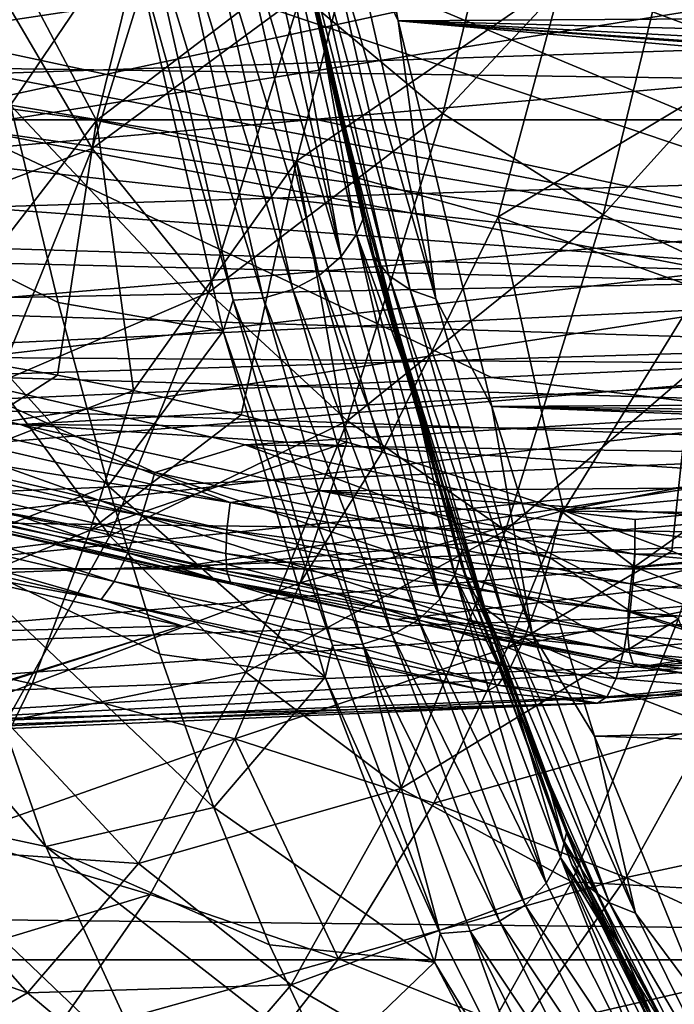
# Model space of a CAD drawing. Header units: metres. Extents: x -160 to 52, y -25 to 25.
# Tile 54 of 166: x -18.17 to -15.32, y -20.66 to -16.38. Entities that reach past the tile are written whole.
import ezdxf

# ---------------------------------------------------------------- set-up
doc = ezdxf.new("R2010")
doc.units = ezdxf.units.M
doc.layers.add('solid_509094_SW0001', color=7, linetype='CONTINUOUS')

msp = doc.modelspace()

# ---------------------------------------------------------------- linework, layer by layer
at = {"layer": 'solid_509094_SW0001'}
for points in [[(-22.182384, -13.89665, 102.19677), (-12.084919, -13.791648, 100.092812), (-13.419946, -17.554045, 100.370987)], [(-23.973467, -14.016588, 102.569969), (-22.182384, -13.89665, 102.19677), (-13.419946, -17.554045, 100.370987)], [(-23.973467, -14.016588, 102.569969), (-13.419946, -17.554045, 100.370987), (-28.969301, -14.214999, 103.610924)], [(-13.419946, -17.554045, 100.370987), (-27.937998, -14.761757, 103.396034), (-28.969301, -14.214999, 103.610924)], [(-16.889885, -14.481919, 211.572144), (-16.523365, -16.382284, 213.331177), (-16.74295, -15.915024, 212.909302)], [(-3.937263, -16.301014, 210.620956), (-16.523365, -16.382284, 213.331177), (-16.889885, -14.481919, 211.572144)], [(-159.199997, -14.630385, -19.652018), (-2.2, -14.630385, -19.652018), (-2.2, -16.81292, -17.820654)], [(-159.199997, -16.81292, -17.820654), (-159.199997, -14.630385, -19.652018), (-2.2, -16.81292, -17.820654)], [(-13.419946, -17.554045, 100.370987), (-26.807941, -15.303558, 103.160568), (-27.937998, -14.761757, 103.396034)], [(-19.434267, -16.455875, 61.070034), (-18.826437, -14.788777, 61.102764), (-17.979334, -15.61622, 67.527695)], [(-16.328329, -16.785385, 241.822266), (-15.948275, -15.220563, 243.646255), (-16.945829, -16.267908, 241.557007)], [(-15.239957, -15.621343, 243.885239), (-15.948275, -15.220563, 243.646255), (-16.328329, -16.785385, 241.822266)], [(-13.419946, -17.554045, 100.370987), (-25.571733, -15.838998, 102.902992), (-26.807941, -15.303558, 103.160568)], [(-17.09371, -15.594342, 213.134888), (-17.050682, -15.530225, 213.251602), (-16.862957, -16.405258, 214.152557)], [(-16.862957, -16.405258, 214.152557), (-17.050682, -15.530225, 213.251602), (-16.943316, -16.017942, 213.766891)], [(-17.09371, -15.594342, 213.134888), (-16.771336, -17.408882, 214.939667), (-17.163073, -15.680999, 213.059647)], [(-17.09371, -15.594342, 213.134888), (-16.862957, -16.405258, 214.152557), (-16.704144, -17.312618, 215.004532)], [(-17.09371, -15.594342, 213.134888), (-16.704144, -17.312618, 215.004532), (-16.771336, -17.408882, 214.939667)], [(-15.807951, -16.197159, 19.033756), (-14.91098, -16.530924, 18.545168), (-14.642776, -15.575043, 19.387196)], [(-24.617893, -16.085672, 101.529541), (-23.130217, -16.616974, 101.219566), (-13.224585, -15.627978, 99.155579)], [(-23.130217, -16.616974, 101.219566), (-22.063334, -16.959471, 100.997261), (-13.224585, -15.627978, 99.155579)], [(-22.063334, -16.959471, 100.997261), (-20.937956, -17.293451, 100.762772), (-13.224585, -15.627978, 99.155579)], [(-20.937956, -17.293451, 100.762772), (-13.937403, -17.50281, 99.304108), (-13.224585, -15.627978, 99.155579)], [(-19.434267, -16.455875, 61.070034), (-17.979334, -15.61622, 67.527695), (-18.429054, -16.845146, 67.603737)], [(-18.429054, -16.845146, 67.603737), (-17.979334, -15.61622, 67.527695), (-12.656805, -15.927382, 98.243393)], [(-15.630018, -17.227367, 242.013214), (-15.239957, -15.621343, 243.885239), (-16.328329, -16.785385, 241.822266)], [(-14.470015, -15.943779, 244.035812), (-15.239957, -15.621343, 243.885239), (-15.630018, -17.227367, 242.013214)], [(-18.691854, -16.700344, 19.164585), (-17.835953, -16.816702, 18.809864), (-18.439342, -15.676164, 20.174046)], [(-17.835953, -16.816702, 18.809864), (-17.578995, -15.7775, 19.832344), (-18.439342, -15.676164, 20.174046)], [(-17.163073, -15.680999, 213.059647), (-16.771336, -17.408882, 214.939667), (-17.259398, -15.754974, 213.003555)], [(-16.943316, -16.017942, 213.766891), (-17.038603, -15.66463, 213.22612), (-16.660971, -17.315546, 215.038483)], [(-16.627346, -17.410002, 214.954697), (-16.660971, -17.315546, 215.038483), (-17.038603, -15.66463, 213.22612)], [(-17.007038, -15.750081, 213.132446), (-16.627346, -17.410002, 214.954697), (-17.038603, -15.66463, 213.22612)], [(-17.8547, -16.938269, 239.36467), (-17.467283, -15.687708, 241.223984), (-18.25172, -16.259546, 239.0466)], [(-16.945829, -16.267908, 241.557007), (-17.467283, -15.687708, 241.223984), (-17.8547, -16.938269, 239.36467)], [(-17.259398, -15.754974, 213.003555), (-16.865818, -17.491007, 214.892456), (-17.376797, -15.810253, 212.971085)], [(-16.771336, -17.408882, 214.939667), (-16.865818, -17.491007, 214.892456), (-17.259398, -15.754974, 213.003555)], [(-16.562607, -17.491095, 214.875275), (-16.627346, -17.410002, 214.954697), (-17.007038, -15.750081, 213.132446)], [(-16.944065, -15.823442, 213.044556), (-16.562607, -17.491095, 214.875275), (-17.007038, -15.750081, 213.132446)], [(-17.835953, -16.816702, 18.809864), (-16.69956, -15.948583, 19.457529), (-17.578995, -15.7775, 19.832344)], [(-17.376797, -15.810253, 212.971085), (-16.981844, -17.552376, 214.866592), (-17.506405, -15.843706, 212.963669)], [(-16.865818, -17.491007, 214.892456), (-16.981844, -17.552376, 214.866592), (-17.376797, -15.810253, 212.971085)], [(-25.704861, -16.280245, 103.448357), (-24.336136, -16.814125, 103.1632), (-14.011963, -15.814143, 155.710251)], [(-13.419946, -17.554045, 100.370987), (-24.219315, -16.363192, 102.621193), (-25.571733, -15.838998, 102.902992)], [(-24.336136, -16.814125, 103.1632), (-12.364593, -16.414486, 155.367004), (-14.011963, -15.814143, 155.710251)], [(-18.20949, -16.749378, 214.063232), (-18.40576, -15.832043, 213.121277), (-17.689871, -15.982381, 213.125381)], [(-17.506405, -15.843706, 212.963669), (-17.110613, -17.589504, 214.863205), (-17.636326, -15.861146, 212.990387)], [(-16.981844, -17.552376, 214.866592), (-17.110613, -17.589504, 214.863205), (-17.506405, -15.843706, 212.963669)], [(-16.47117, -17.553288, 214.805679), (-16.562607, -17.491095, 214.875275), (-16.944065, -15.823442, 213.044556)], [(-16.853985, -15.879704, 212.96843), (-16.47117, -17.553288, 214.805679), (-16.944065, -15.823442, 213.044556)], [(-17.689871, -15.982381, 213.125381), (-17.636326, -15.861146, 212.990387), (-17.241508, -17.598032, 214.884766)], [(-17.110613, -17.589504, 214.863205), (-17.241508, -17.598032, 214.884766), (-17.636326, -15.861146, 212.990387)], [(-16.359283, -17.592329, 214.750626), (-16.47117, -17.553288, 214.805679), (-16.853985, -15.879704, 212.96843)], [(-16.74295, -15.915024, 212.909302), (-16.359283, -17.592329, 214.750626), (-16.853985, -15.879704, 212.96843)], [(-18.429054, -16.845146, 67.603737), (-12.656805, -15.927382, 98.243393), (-13.372701, -17.808746, 98.392174)], [(-16.523365, -16.382284, 213.331177), (-16.359283, -17.592329, 214.750626), (-16.74295, -15.915024, 212.909302)], [(-17.835953, -16.816702, 18.809864), (-16.965277, -16.992918, 18.426498), (-16.69956, -15.948583, 19.457529)], [(-16.965277, -16.992918, 18.426498), (-15.807951, -16.197159, 19.033756), (-16.69956, -15.948583, 19.457529)], [(-14.868127, -17.582954, 242.125153), (-14.470015, -15.943779, 244.035812), (-15.630018, -17.227367, 242.013214)], [(-18.20949, -16.749378, 214.063232), (-17.689871, -15.982381, 213.125381), (-17.284935, -17.733404, 215.068787)], [(-17.284935, -17.733404, 215.068787), (-17.689871, -15.982381, 213.125381), (-17.241508, -17.598032, 214.884766)], [(-16.748158, -16.867697, 214.703506), (-16.943316, -16.017942, 213.766891), (-16.660971, -17.315546, 215.038483)], [(-16.862957, -16.405258, 214.152557), (-16.943316, -16.017942, 213.766891), (-16.748158, -16.867697, 214.703506)], [(-16.965277, -16.992918, 18.426498), (-16.087477, -17.235325, 17.998314), (-15.807951, -16.197159, 19.033756)], [(-16.087477, -17.235325, 17.998314), (-14.91098, -16.530924, 18.545168), (-15.807951, -16.197159, 19.033756)], [(-17.8547, -16.938269, 239.36467), (-18.25172, -16.259546, 239.0466), (-18.649515, -17.240343, 237.137482)], [(-17.347574, -17.56472, 239.628922), (-16.945829, -16.267908, 241.557007), (-17.8547, -16.938269, 239.36467)], [(-16.328329, -16.785385, 241.822266), (-16.945829, -16.267908, 241.557007), (-17.347574, -17.56472, 239.628922)], [(-3.937263, -16.301014, 210.620956), (-2.736786, -16.748316, 210.865372), (-16.523365, -16.382284, 213.331177)], [(-13.419946, -17.554045, 100.370987), (-22.74745, -16.874813, 102.314507), (-24.219315, -16.363192, 102.621193)], [(-16.665998, -17.222095, 215.097809), (-16.862957, -16.405258, 214.152557), (-16.748158, -16.867697, 214.703506)], [(-16.704144, -17.312618, 215.004532), (-16.862957, -16.405258, 214.152557), (-16.665998, -17.222095, 215.097809)], [(-16.523365, -16.382284, 213.331177), (-16.11434, -18.06131, 215.294205), (-16.359283, -17.592329, 214.750626)], [(1.347151, -17.956379, 211.512741), (-16.11434, -18.06131, 215.294205), (-16.523365, -16.382284, 213.331177)], [(-0.093631, -17.579012, 211.316681), (1.347151, -17.956379, 211.512741), (-16.523365, -16.382284, 213.331177)], [(-0.388469, -17.495535, 211.272034), (-0.093631, -17.579012, 211.316681), (-16.523365, -16.382284, 213.331177)], [(-1.455462, -17.174551, 211.098038), (-0.388469, -17.495535, 211.272034), (-16.523365, -16.382284, 213.331177)], [(-2.736786, -16.748316, 210.865372), (-1.455462, -17.174551, 211.098038), (-16.523365, -16.382284, 213.331177)], [(-24.336136, -16.814125, 103.1632), (-22.843792, -17.333849, 102.852333), (-12.364593, -16.414486, 155.367004)], [(-22.843792, -17.333849, 102.852333), (-10.648907, -16.953835, 155.009506), (-12.364593, -16.414486, 155.367004)], [(-16.087477, -17.235325, 17.998314), (-15.210118, -17.550219, 17.509144), (-14.91098, -16.530924, 18.545168)], [(-18.691854, -16.700344, 19.164585), (-18.611315, -17.820784, 17.744949), (-17.835953, -16.816702, 18.809864)], [(-18.921003, -17.154324, 214.789719), (-18.20949, -16.749378, 214.063232), (-18.00252, -17.608332, 215.056549)], [(-18.00252, -17.608332, 215.056549), (-18.20949, -16.749378, 214.063232), (-17.284935, -17.733404, 215.068787)], [(-16.742853, -18.123449, 239.83284), (-16.328329, -16.785385, 241.822266), (-17.347574, -17.56472, 239.628922)], [(-15.630018, -17.227367, 242.013214), (-16.328329, -16.785385, 241.822266), (-16.742853, -18.123449, 239.83284)], [(-159.199997, -16.81292, -17.820654), (-2.2, -16.81292, -17.820654), (-2.2, -18.768089, -15.748297)], [(-159.199997, -18.768089, -15.748297), (-159.199997, -16.81292, -17.820654), (-2.2, -18.768089, -15.748297)], [(-17.835953, -16.816702, 18.809864), (-18.611315, -17.820784, 17.744949), (-18.005585, -17.924576, 17.482853)], [(-17.835953, -16.816702, 18.809864), (-18.005585, -17.924576, 17.482853), (-17.674253, -17.991049, 17.336323)], [(-17.835953, -16.816702, 18.809864), (-17.674253, -17.991049, 17.336323), (-16.965277, -16.992918, 18.426498)], [(-13.419946, -17.554045, 100.370987), (-21.144293, -17.367622, 101.980469), (-22.74745, -16.874813, 102.314507)], [(-16.116209, -17.934433, 83.182243), (-18.909624, -18.056934, 67.684662), (-18.429054, -16.845146, 67.603737)], [(-16.116209, -17.934433, 83.182243), (-18.429054, -16.845146, 67.603737), (-13.372701, -17.808746, 98.392174)], [(-16.543324, -17.660116, 215.686554), (-16.748158, -16.867697, 214.703506), (-16.660971, -17.315546, 215.038483)], [(-16.665998, -17.222095, 215.097809), (-16.748158, -16.867697, 214.703506), (-16.543324, -17.660116, 215.686554)], [(-22.843792, -17.333849, 102.852333), (-21.219469, -17.83596, 102.514023), (-10.648907, -16.953835, 155.009506)], [(-21.219469, -17.83596, 102.514023), (-20.356258, -18.078941, 102.334251), (-10.648907, -16.953835, 155.009506)], [(-20.356258, -18.078941, 102.334251), (-19.456812, -18.316082, 102.14695), (-10.648907, -16.953835, 155.009506)], [(-19.456812, -18.316082, 102.14695), (-8.868578, -17.435457, 154.63855), (-10.648907, -16.953835, 155.009506)], [(-18.2691, -17.960007, 237.375839), (-17.8547, -16.938269, 239.36467), (-18.649515, -17.240343, 237.137482)], [(-17.347574, -17.56472, 239.628922), (-17.8547, -16.938269, 239.36467), (-18.2691, -17.960007, 237.375839)], [(-16.965277, -16.992918, 18.426498), (-17.674253, -17.991049, 17.336323), (-17.206009, -18.097404, 17.122686)], [(-16.965277, -16.992918, 18.426498), (-17.206009, -18.097404, 17.122686), (-16.746134, -18.216877, 16.902557)], [(-16.965277, -16.992918, 18.426498), (-16.746134, -18.216877, 16.902557), (-16.592602, -18.260263, 16.826242)], [(-16.965277, -16.992918, 18.426498), (-16.592602, -18.260263, 16.826242), (-16.087477, -17.235325, 17.998314)], [(-18.921003, -17.154324, 214.789719), (-18.00252, -17.608332, 215.056549), (-17.78557, -18.405914, 216.097748)], [(-18.921003, -17.154324, 214.789719), (-17.78557, -18.405914, 216.097748), (-18.505306, -18.685612, 216.784775)], [(-16.704144, -17.312618, 215.004532), (-16.665998, -17.222095, 215.097809), (-16.459467, -17.982162, 216.08902)], [(-16.459467, -17.982162, 216.08902), (-16.665998, -17.222095, 215.097809), (-16.543324, -17.660116, 215.686554)], [(-16.055458, -18.600666, 239.97142), (-15.630018, -17.227367, 242.013214), (-16.742853, -18.123449, 239.83284)], [(-16.087477, -17.235325, 17.998314), (-16.592602, -18.260263, 16.826242), (-15.802795, -18.513428, 16.405319)], [(-16.087477, -17.235325, 17.998314), (-15.802795, -18.513428, 16.405319), (-15.210118, -17.550219, 17.509144)], [(-14.868127, -17.582954, 242.125153), (-15.630018, -17.227367, 242.013214), (-16.055458, -18.600666, 239.97142)], [(-20.937956, -17.293451, 100.762772), (-19.751238, -17.616817, 100.515503), (-13.937403, -17.50281, 99.304108)], [(-16.704144, -17.312618, 215.004532), (-16.341311, -18.899504, 217.003464), (-16.771336, -17.408882, 214.939667)], [(-16.704144, -17.312618, 215.004532), (-16.459467, -17.982162, 216.08902), (-16.276499, -18.794945, 217.056885)], [(-16.704144, -17.312618, 215.004532), (-16.276499, -18.794945, 217.056885), (-16.341311, -18.899504, 217.003464)], [(-16.543324, -17.660116, 215.686554), (-16.660971, -17.315546, 215.038483), (-16.248026, -18.748907, 217.020325)], [(-16.212149, -18.851183, 216.947342), (-16.248026, -18.748907, 217.020325), (-16.660971, -17.315546, 215.038483)], [(-16.627346, -17.410002, 214.954697), (-16.212149, -18.851183, 216.947342), (-16.660971, -17.315546, 215.038483)], [(-13.419946, -17.554045, 100.370987), (-19.407232, -17.840269, 101.618523), (-21.144293, -17.367622, 101.980469)], [(-19.456812, -18.316082, 102.14695), (-18.519432, -18.546993, 101.951759), (-8.868578, -17.435457, 154.63855)], [(-18.519432, -18.546993, 101.951759), (-17.543945, -18.770918, 101.748642), (-8.868578, -17.435457, 154.63855)], [(-17.543945, -18.770918, 101.748642), (-7.026769, -17.862171, 154.254791), (-8.868578, -17.435457, 154.63855)], [(-16.771336, -17.408882, 214.939667), (-16.341311, -18.899504, 217.003464), (-16.865818, -17.491007, 214.892456)], [(-16.145473, -18.938988, 216.877213), (-16.212149, -18.851183, 216.947342), (-16.627346, -17.410002, 214.954697)], [(-16.562607, -17.491095, 214.875275), (-16.145473, -18.938988, 216.877213), (-16.627346, -17.410002, 214.954697)], [(-19.751238, -17.616817, 100.515503), (-14.089174, -17.79344, 99.335732), (-13.937403, -17.50281, 99.304108)], [(-16.865818, -17.491007, 214.892456), (-16.433769, -18.988657, 216.965973), (-16.981844, -17.552376, 214.866592)], [(-16.341311, -18.899504, 217.003464), (-16.433769, -18.988657, 216.965973), (-16.865818, -17.491007, 214.892456)], [(-16.052553, -19.006329, 216.814728), (-16.145473, -18.938988, 216.877213), (-16.562607, -17.491095, 214.875275)], [(-16.47117, -17.553288, 214.805679), (-16.052553, -19.006329, 216.814728), (-16.562607, -17.491095, 214.875275)], [(-13.419946, -17.554045, 100.370987), (-13.589752, -17.880672, 100.406372), (-19.407232, -17.840269, 101.618523)], [(-17.7773, -18.624249, 237.566544), (-17.347574, -17.56472, 239.628922), (-18.2691, -17.960007, 237.375839)], [(-16.742853, -18.123449, 239.83284), (-17.347574, -17.56472, 239.628922), (-17.7773, -18.624249, 237.566544)], [(-16.981844, -17.552376, 214.866592), (-16.548286, -19.055281, 216.947388), (-17.110613, -17.589504, 214.863205)], [(-16.433769, -18.988657, 216.965973), (-16.548286, -19.055281, 216.947388), (-16.981844, -17.552376, 214.866592)], [(-15.939736, -19.048601, 216.764145), (-16.052553, -19.006329, 216.814728), (-16.47117, -17.553288, 214.805679)], [(-16.359283, -17.592329, 214.750626), (-15.939736, -19.048601, 216.764145), (-16.47117, -17.553288, 214.805679)], [(-15.210118, -17.550219, 17.509144), (-15.802795, -18.513428, 16.405319), (-15.331445, -18.690527, 16.126396)], [(-15.210118, -17.550219, 17.509144), (-15.331445, -18.690527, 16.126396), (-14.89688, -18.872931, 15.846542)], [(-17.78557, -18.405914, 216.097748), (-18.00252, -17.608332, 215.056549), (-17.284935, -17.733404, 215.068787)], [(-17.284935, -17.733404, 215.068787), (-17.241508, -17.598032, 214.884766), (-16.80827, -19.101252, 216.964142)], [(-17.110613, -17.589504, 214.863205), (-16.676132, -19.095579, 216.948395), (-17.241508, -17.598032, 214.884766)], [(-16.676132, -19.095579, 216.948395), (-16.80827, -19.101252, 216.964142), (-17.241508, -17.598032, 214.884766)], [(-16.548286, -19.055281, 216.947388), (-16.676132, -19.095579, 216.948395), (-17.110613, -17.589504, 214.863205)], [(-16.11434, -18.06131, 215.294205), (-15.939736, -19.048601, 216.764145), (-16.359283, -17.592329, 214.750626)], [(-15.302347, -18.984598, 240.041214), (-14.868127, -17.582954, 242.125153), (-16.055458, -18.600666, 239.97142)], [(-19.751238, -17.616817, 100.515503), (-18.501068, -17.928082, 100.255013), (-14.089174, -17.79344, 99.335732)], [(-16.329462, -18.392799, 216.712936), (-16.543324, -17.660116, 215.686554), (-16.248026, -18.748907, 217.020325)], [(-16.459467, -17.982162, 216.08902), (-16.543324, -17.660116, 215.686554), (-16.329462, -18.392799, 216.712936)], [(-17.78557, -18.405914, 216.097748), (-17.284935, -17.733404, 215.068787), (-16.840881, -19.239372, 217.199921)], [(-16.840881, -19.239372, 217.199921), (-17.284935, -17.733404, 215.068787), (-16.80827, -19.101252, 216.964142)], [(-18.005585, -17.924576, 17.482853), (-18.611315, -17.820784, 17.744949), (-18.773825, -18.418909, 16.959349)], [(-18.501068, -17.928082, 100.255013), (-14.297124, -18.053268, 99.379059), (-14.089174, -17.79344, 99.335732)], [(-13.600092, -18.242674, 98.438614), (-16.116209, -17.934433, 83.182243), (-13.372701, -17.808746, 98.392174)], [(-13.589752, -17.880672, 100.406372), (-18.16662, -18.139923, 101.360023), (-19.407232, -17.840269, 101.618523)], [(-18.988867, -18.078056, 101.549088), (-19.407232, -17.840269, 101.618523), (-18.16662, -18.139923, 101.360023)], [(-17.543945, -18.770918, 101.748642), (-16.529819, -18.987238, 101.537498), (-7.026769, -17.862171, 154.254791)], [(-16.529819, -18.987238, 101.537498), (-15.47643, -19.195398, 101.318184), (-7.026769, -17.862171, 154.254791)], [(-15.47643, -19.195398, 101.318184), (-10.148501, -18.710897, 128.200195), (-7.026769, -17.862171, 154.254791)], [(-13.589752, -17.880672, 100.406372), (-13.819685, -18.169544, 100.454277), (-18.16662, -18.139923, 101.360023)], [(-19.356821, -18.134346, 100.324036), (-17.638348, -18.536026, 99.965965), (-19.296024, -17.946882, 100.392891)], [(-19.296024, -17.946882, 100.392891), (-17.581905, -18.347538, 100.035728), (-18.501068, -17.928082, 100.255013)], [(-17.638348, -18.536026, 99.965965), (-17.581905, -18.347538, 100.035728), (-19.296024, -17.946882, 100.392891)], [(-13.600092, -18.242674, 98.438614), (-18.909624, -18.056934, 67.684662), (-16.116209, -17.934433, 83.182243)], [(-17.674253, -17.991049, 17.336323), (-18.005585, -17.924576, 17.482853), (-18.773825, -18.418909, 16.959349)], [(-18.501068, -17.928082, 100.255013), (-17.188627, -18.228073, 99.981544), (-14.297124, -18.053268, 99.379059)], [(-17.581905, -18.347538, 100.035728), (-17.188627, -18.228073, 99.981544), (-18.501068, -17.928082, 100.255013)], [(-17.862555, -18.59907, 16.546658), (-17.674253, -17.991049, 17.336323), (-18.773825, -18.418909, 16.959349)], [(-17.7773, -18.624249, 237.566544), (-18.2691, -17.960007, 237.375839), (-18.704884, -18.739119, 235.284393)], [(-17.206009, -18.097404, 17.122686), (-17.674253, -17.991049, 17.336323), (-17.862555, -18.59907, 16.546658)], [(-16.243587, -18.684477, 217.125076), (-16.459467, -17.982162, 216.08902), (-16.329462, -18.392799, 216.712936)], [(-16.276499, -18.794945, 217.056885), (-16.459467, -17.982162, 216.08902), (-16.243587, -18.684477, 217.125076)], [(1.347151, -17.956379, 211.512741), (2.869431, -18.307516, 211.683853), (-16.11434, -18.06131, 215.294205)], [(-19.123079, -18.465345, 67.735764), (-18.909624, -18.056934, 67.684662), (-13.600092, -18.242674, 98.438614)], [(-18.988867, -18.078056, 101.549088), (-17.254471, -18.478466, 101.187706), (-19.006393, -18.196793, 101.605064)], [(-18.988867, -18.078056, 101.549088), (-18.16662, -18.139923, 101.360023), (-17.254471, -18.478466, 101.187706)], [(-17.188627, -18.228073, 99.981544), (-14.552799, -18.267433, 99.432335), (-14.297124, -18.053268, 99.379059)], [(-16.11434, -18.06131, 215.294205), (6.203977, -18.932524, 211.931091), (-15.668333, -19.496307, 217.434723)], [(4.489337, -18.632385, 211.823425), (6.203977, -18.932524, 211.931091), (-16.11434, -18.06131, 215.294205)], [(-16.11434, -18.06131, 215.294205), (-15.668333, -19.496307, 217.434723), (-15.939736, -19.048601, 216.764145)], [(2.869431, -18.307516, 211.683853), (4.489337, -18.632385, 211.823425), (-16.11434, -18.06131, 215.294205)], [(-16.746134, -18.216877, 16.902557), (-17.206009, -18.097404, 17.122686), (-17.862555, -18.59907, 16.546658)], [(-17.186249, -19.216679, 237.704865), (-16.742853, -18.123449, 239.83284), (-17.7773, -18.624249, 237.566544)], [(-16.055458, -18.600666, 239.97142), (-16.742853, -18.123449, 239.83284), (-17.186249, -19.216679, 237.704865)], [(-19.420963, -18.295361, 100.207672), (-17.69875, -18.69792, 99.848824), (-19.356821, -18.134346, 100.324036)], [(-17.69875, -18.69792, 99.848824), (-17.638348, -18.536026, 99.965965), (-19.356821, -18.134346, 100.324036)], [(-14.099701, -18.407059, 100.512627), (-16.860958, -18.427742, 101.087975), (-18.16662, -18.139923, 101.360023)], [(-17.254471, -18.478466, 101.187706), (-18.16662, -18.139923, 101.360023), (-16.860958, -18.427742, 101.087975)], [(-13.819685, -18.169544, 100.454277), (-14.099701, -18.407059, 100.512627), (-18.16662, -18.139923, 101.360023)], [(-19.006393, -18.196793, 101.605064), (-17.26877, -18.597948, 101.243004), (-19.013685, -18.29829, 101.689819)], [(-17.254471, -18.478466, 101.187706), (-17.26877, -18.597948, 101.243004), (-19.006393, -18.196793, 101.605064)], [(-19.404987, -18.827368, 67.819969), (-13.600092, -18.242674, 98.438614), (-13.906892, -18.62315, 98.500748)], [(-19.404987, -18.827368, 67.819969), (-19.123079, -18.465345, 67.735764), (-13.600092, -18.242674, 98.438614)], [(-16.949415, -18.828016, 16.109842), (-16.746134, -18.216877, 16.902557), (-17.862555, -18.59907, 16.546658)], [(-17.581905, -18.347538, 100.035728), (-15.860669, -18.719288, 99.677078), (-17.188627, -18.228073, 99.981544)], [(-17.188627, -18.228073, 99.981544), (-15.81397, -18.516834, 99.695122), (-14.552799, -18.267433, 99.432335)], [(-15.860669, -18.719288, 99.677078), (-15.81397, -18.516834, 99.695122), (-17.188627, -18.228073, 99.981544)], [(-16.592602, -18.260263, 16.826242), (-16.746134, -18.216877, 16.902557), (-16.949415, -18.828016, 16.109842)], [(-19.484083, -18.418964, 100.051735), (-17.758999, -18.822199, 99.692284), (-19.420963, -18.295361, 100.207672)], [(-17.758999, -18.822199, 99.692284), (-17.69875, -18.69792, 99.848824), (-19.420963, -18.295361, 100.207672)], [(-15.802795, -18.513428, 16.405319), (-16.592602, -18.260263, 16.826242), (-16.949415, -18.828016, 16.109842)], [(-15.81397, -18.516834, 99.695122), (-14.844636, -18.4256, 99.493141), (-14.552799, -18.267433, 99.432335)], [(-19.013685, -18.29829, 101.689819), (-17.273304, -18.700083, 101.327187), (-19.010231, -18.375427, 101.797417)], [(-17.26877, -18.597948, 101.243004), (-17.273304, -18.700083, 101.327187), (-19.013685, -18.29829, 101.689819)], [(-19.010231, -18.375427, 101.797417), (-17.267756, -18.777702, 101.434341), (-18.996275, -18.422792, 101.920296)], [(-17.273304, -18.700083, 101.327187), (-17.267756, -18.777702, 101.434341), (-19.010231, -18.375427, 101.797417)], [(-17.638348, -18.536026, 99.965965), (-15.915342, -18.908159, 99.606949), (-17.581905, -18.347538, 100.035728)], [(-17.581905, -18.347538, 100.035728), (-15.915342, -18.908159, 99.606949), (-15.860669, -18.719288, 99.677078)], [(-19.541883, -18.49674, 99.866829), (-17.814991, -18.900398, 99.507004), (-19.484083, -18.418964, 100.051735)], [(-17.814991, -18.900398, 99.507004), (-17.758999, -18.822199, 99.692284), (-19.484083, -18.418964, 100.051735)], [(-17.862555, -18.59907, 16.546658), (-18.773825, -18.418909, 16.959349), (-19.000957, -19.068893, 16.04582)], [(-18.996275, -18.422792, 101.920296), (-17.252512, -18.825367, 101.556961), (-18.519432, -18.546993, 101.951759)], [(-17.267756, -18.777702, 101.434341), (-17.252512, -18.825367, 101.556961), (-18.996275, -18.422792, 101.920296)], [(-18.505306, -18.685612, 216.784775), (-17.78557, -18.405914, 216.097748), (-17.559397, -19.139341, 217.183212)], [(-17.559397, -19.139341, 217.183212), (-17.78557, -18.405914, 216.097748), (-16.840881, -19.239372, 217.199921)], [(-14.099701, -18.407059, 100.512627), (-14.419874, -18.584869, 100.579338), (-16.860958, -18.427742, 101.087975)], [(-16.107206, -19.063519, 217.779602), (-16.329462, -18.392799, 216.712936), (-16.248026, -18.748907, 217.020325)], [(-16.243587, -18.684477, 217.125076), (-16.329462, -18.392799, 216.712936), (-16.107206, -19.063519, 217.779602)], [(-17.254471, -18.478466, 101.187706), (-16.860958, -18.427742, 101.087975), (-15.490541, -18.703878, 100.802429)], [(-14.767282, -18.695797, 100.651726), (-15.490541, -18.703878, 100.802429), (-16.860958, -18.427742, 101.087975)], [(-14.419874, -18.584869, 100.579338), (-14.767282, -18.695797, 100.651726), (-16.860958, -18.427742, 101.087975)], [(-15.81397, -18.516834, 99.695122), (-15.162014, -18.521955, 99.559273), (-14.844636, -18.4256, 99.493141)], [(-19.541883, -18.49674, 99.866829), (-18.736614, -18.728313, 99.490913), (-17.814991, -18.900398, 99.507004)], [(-17.254471, -18.478466, 101.187706), (-15.510357, -18.832306, 100.824295), (-17.26877, -18.597948, 101.243004)], [(-17.254471, -18.478466, 101.187706), (-15.490541, -18.703878, 100.802429), (-15.510357, -18.832306, 100.824295)], [(-18.056881, -19.976023, 218.93689), (-18.843067, -19.80678, 219.207001), (-19.287571, -18.529726, 217.0737)], [(-18.505306, -18.685612, 216.784775), (-18.056881, -19.976023, 218.93689), (-19.287571, -18.529726, 217.0737)], [(-17.252512, -18.825367, 101.556961), (-17.543945, -18.770918, 101.748642), (-18.519432, -18.546993, 101.951759)], [(-17.69875, -18.69792, 99.848824), (-15.974226, -19.070385, 99.489494), (-17.638348, -18.536026, 99.965965)], [(-17.638348, -18.536026, 99.965965), (-15.974226, -19.070385, 99.489494), (-15.915342, -18.908159, 99.606949)], [(-16.046204, -19.110209, 15.628375), (-15.802795, -18.513428, 16.405319), (-16.949415, -18.828016, 16.109842)], [(-15.331445, -18.690527, 16.126396), (-15.802795, -18.513428, 16.405319), (-16.046204, -19.110209, 15.628375)], [(-15.860669, -18.719288, 99.677078), (-15.494642, -18.759047, 99.600815), (-15.81397, -18.516834, 99.695122)], [(-15.81397, -18.516834, 99.695122), (-15.490845, -18.552198, 99.627792), (-15.162014, -18.521955, 99.559273)], [(-15.494642, -18.759047, 99.600815), (-15.490845, -18.552198, 99.627792), (-15.81397, -18.516834, 99.695122)], [(-15.494642, -18.759047, 99.600815), (-15.162014, -18.521955, 99.559273), (-15.490845, -18.552198, 99.627792)], [(-15.494642, -18.759047, 99.600815), (-15.127903, -18.724764, 99.524399), (-15.162014, -18.521955, 99.559273)], [(-15.47643, -19.195398, 101.318184), (-8.557472, -18.5625, 136.295334), (-10.148501, -18.710897, 128.200195)], [(-15.248788, -19.226952, 101.271347), (-8.557472, -18.5625, 136.295334), (-15.47643, -19.195398, 101.318184)], [(-19.747412, -19.132542, 67.92952), (-13.906892, -18.62315, 98.500748), (-14.28132, -18.935095, 98.576187)], [(-19.747412, -19.132542, 67.92952), (-19.404987, -18.827368, 67.819969), (-13.906892, -18.62315, 98.500748)], [(-18.115595, -19.26832, 15.611757), (-17.862555, -18.59907, 16.546658), (-19.000957, -19.068893, 16.04582)], [(-18.2292, -19.432175, 235.397751), (-17.7773, -18.624249, 237.566544), (-18.704884, -18.739119, 235.284393)], [(-17.186249, -19.216679, 237.704865), (-17.7773, -18.624249, 237.566544), (-18.2292, -19.432175, 235.397751)], [(-16.949415, -18.828016, 16.109842), (-17.862555, -18.59907, 16.546658), (-18.115595, -19.26832, 15.611757)], [(-17.26877, -18.597948, 101.243004), (-15.521747, -18.952375, 100.87899), (-17.273304, -18.700083, 101.327187)], [(-17.26877, -18.597948, 101.243004), (-15.510357, -18.832306, 100.824295), (-15.521747, -18.952375, 100.87899)], [(-16.510529, -19.722683, 237.787415), (-16.055458, -18.600666, 239.97142), (-17.186249, -19.216679, 237.704865)], [(-15.302347, -18.984598, 240.041214), (-16.055458, -18.600666, 239.97142), (-16.510529, -19.722683, 237.787415)], [(-18.505306, -18.685612, 216.784775), (-17.559397, -19.139341, 217.183212), (-17.324789, -19.806061, 218.309158)], [(-18.505306, -18.685612, 216.784775), (-17.324789, -19.806061, 218.309158), (-18.056881, -19.976023, 218.93689)], [(-17.758999, -18.822199, 99.692284), (-16.033308, -19.194918, 99.33271), (-17.69875, -18.69792, 99.848824)], [(-17.69875, -18.69792, 99.848824), (-16.033308, -19.194918, 99.33271), (-15.974226, -19.070385, 99.489494)], [(-17.273304, -18.700083, 101.327187), (-15.521747, -18.952375, 100.87899), (-15.523819, -19.054178, 100.961784)], [(-17.273304, -18.700083, 101.327187), (-15.523819, -19.054178, 100.961784), (-17.267756, -18.777702, 101.434341)], [(-16.276499, -18.794945, 217.056885), (-16.243587, -18.684477, 217.125076), (-16.018806, -19.327299, 218.203873)], [(-16.018806, -19.327299, 218.203873), (-16.243587, -18.684477, 217.125076), (-16.107206, -19.063519, 217.779602)], [(-14.89688, -18.872931, 15.846542), (-15.331445, -18.690527, 16.126396), (-16.046204, -19.110209, 15.628375)], [(-15.915342, -18.908159, 99.606949), (-15.512311, -18.951941, 99.522972), (-15.860669, -18.719288, 99.677078)], [(-15.512311, -18.951941, 99.522972), (-15.494642, -18.759047, 99.600815), (-15.860669, -18.719288, 99.677078)], [(-15.510357, -18.832306, 100.824295), (-15.490541, -18.703878, 100.802429), (-15.129621, -18.735867, 100.727226)], [(-14.767282, -18.695797, 100.651726), (-15.129621, -18.735867, 100.727226), (-15.490541, -18.703878, 100.802429)], [(-20.529413, -19.099125, 84.180725), (-17.463718, -19.015085, 99.224632), (-18.736614, -18.728313, 99.490913)], [(-17.814991, -18.900398, 99.507004), (-18.736614, -18.728313, 99.490913), (-17.463718, -19.015085, 99.224632)], [(-16.107206, -19.063519, 217.779602), (-16.248026, -18.748907, 217.020325), (-15.804952, -19.946705, 219.146759)], [(-15.766657, -20.055513, 219.085388), (-15.804952, -19.946705, 219.146759), (-16.248026, -18.748907, 217.020325)], [(-16.212149, -18.851183, 216.947342), (-15.766657, -20.055513, 219.085388), (-16.248026, -18.748907, 217.020325)], [(-15.512311, -18.951941, 99.522972), (-15.108491, -18.914188, 99.438835), (-15.494642, -18.759047, 99.600815)], [(-15.510357, -18.832306, 100.824295), (-15.129621, -18.735867, 100.727226), (-15.123239, -18.86659, 100.743652)], [(-15.108491, -18.914188, 99.438835), (-15.127903, -18.724764, 99.524399), (-15.494642, -18.759047, 99.600815)], [(-159.199997, -18.768089, -15.748297), (-2.2, -18.768089, -15.748297), (-2.2, -20.469452, -13.46297)], [(-159.199997, -20.469452, -13.46297), (-159.199997, -18.768089, -15.748297), (-2.2, -20.469452, -13.46297)], [(-17.252512, -18.825367, 101.556961), (-16.529819, -18.987238, 101.537498), (-17.543945, -18.770918, 101.748642)], [(-17.267756, -18.777702, 101.434341), (-15.523819, -19.054178, 100.961784), (-15.516521, -19.13213, 101.067818)], [(-17.267756, -18.777702, 101.434341), (-15.516521, -19.13213, 101.067818), (-17.252512, -18.825367, 101.556961)], [(-16.276499, -18.794945, 217.056885), (-15.879045, -20.135344, 219.221985), (-16.341311, -18.899504, 217.003464)], [(-16.276499, -18.794945, 217.056885), (-16.018806, -19.327299, 218.203873), (-15.816796, -20.023905, 219.263123)], [(-16.276499, -18.794945, 217.056885), (-15.816796, -20.023905, 219.263123), (-15.879045, -20.135344, 219.221985)], [(-17.233658, -19.506561, 15.161281), (-16.949415, -18.828016, 16.109842), (-18.115595, -19.26832, 15.611757)], [(-17.814991, -18.900398, 99.507004), (-16.088566, -19.273275, 99.147278), (-17.758999, -18.822199, 99.692284)], [(-17.758999, -18.822199, 99.692284), (-16.088566, -19.273275, 99.147278), (-16.033308, -19.194918, 99.33271)], [(-17.252512, -18.825367, 101.556961), (-15.500332, -19.180319, 101.189438), (-16.529819, -18.987238, 101.537498)], [(-17.252512, -18.825367, 101.556961), (-15.516521, -19.13213, 101.067818), (-15.500332, -19.180319, 101.189438)], [(-16.046204, -19.110209, 15.628375), (-16.949415, -18.828016, 16.109842), (-17.233658, -19.506561, 15.161281)], [(-15.697907, -20.14893, 219.025208), (-15.766657, -20.055513, 219.085388), (-16.212149, -18.851183, 216.947342)], [(-16.145473, -18.938988, 216.877213), (-15.697907, -20.14893, 219.025208), (-16.212149, -18.851183, 216.947342)], [(-15.510357, -18.832306, 100.824295), (-15.111339, -18.989664, 100.794098), (-15.521747, -18.952375, 100.87899)], [(-15.510357, -18.832306, 100.824295), (-15.123239, -18.86659, 100.743652), (-15.111339, -18.989664, 100.794098)], [(-15.164483, -19.449841, 15.082233), (-14.89688, -18.872931, 15.846542), (-16.046204, -19.110209, 15.628375)], [(-20.140882, -19.365808, 68.056091), (-14.28132, -18.935095, 98.576187), (-14.709225, -19.166281, 98.662079)], [(-20.140882, -19.365808, 68.056091), (-19.747412, -19.132542, 67.92952), (-14.28132, -18.935095, 98.576187)], [(-17.814991, -18.900398, 99.507004), (-17.463718, -19.015085, 99.224632), (-16.136024, -19.300119, 98.946838)], [(-17.814991, -18.900398, 99.507004), (-16.136024, -19.300119, 98.946838), (-16.088566, -19.273275, 99.147278)], [(-16.341311, -18.899504, 217.003464), (-15.879045, -20.135344, 219.221985), (-16.433769, -18.988657, 216.965973)], [(-15.974226, -19.070385, 99.489494), (-15.539411, -19.117619, 99.398895), (-15.915342, -18.908159, 99.606949)], [(-15.539411, -19.117619, 99.398895), (-15.512311, -18.951941, 99.522972), (-15.915342, -18.908159, 99.606949)], [(-15.668333, -19.496307, 217.434723), (6.203977, -18.932524, 211.931091), (6.58971, -20.193792, 214.133682)], [(-15.103741, -19.076887, 99.308121), (-15.108491, -18.914188, 99.438835), (-15.512311, -18.951941, 99.522972)], [(-15.603397, -20.220572, 218.970367), (-15.697907, -20.14893, 219.025208), (-16.145473, -18.938988, 216.877213)], [(-16.052553, -19.006329, 216.814728), (-15.603397, -20.220572, 218.970367), (-16.145473, -18.938988, 216.877213)], [(-15.539411, -19.117619, 99.398895), (-15.103741, -19.076887, 99.308121), (-15.512311, -18.951941, 99.522972)], [(-15.521747, -18.952375, 100.87899), (-15.093444, -19.094288, 100.874321), (-15.523819, -19.054178, 100.961784)], [(-15.521747, -18.952375, 100.87899), (-15.111339, -18.989664, 100.794098), (-15.093444, -19.094288, 100.874321)], [(-20.529413, -19.099125, 84.180725), (-18.796375, -19.432507, 83.777519), (-17.463718, -19.015085, 99.224632)], [(-17.463718, -19.015085, 99.224632), (-18.796375, -19.432507, 83.777519), (-18.768623, -19.431162, 83.935829)], [(-18.768623, -19.431162, 83.935829), (-16.136024, -19.300119, 98.946838), (-17.463718, -19.015085, 99.224632)], [(-16.433769, -18.988657, 216.965973), (-15.969329, -20.230328, 219.194946), (-16.548286, -19.055281, 216.947388)], [(-15.500332, -19.180319, 101.189438), (-15.47643, -19.195398, 101.318184), (-16.529819, -18.987238, 101.537498)], [(-15.76681, -20.129774, 237.812119), (-15.302347, -18.984598, 240.041214), (-16.510529, -19.722683, 237.787415)], [(-15.879045, -20.135344, 219.221985), (-15.969329, -20.230328, 219.194946), (-16.433769, -18.988657, 216.965973)], [(-15.48958, -20.265545, 218.924576), (-15.603397, -20.220572, 218.970367), (-16.052553, -19.006329, 216.814728)], [(-15.939736, -19.048601, 216.764145), (-15.48958, -20.265545, 218.924576), (-16.052553, -19.006329, 216.814728)], [(-14.860247, -20.179081, 238.321671), (-15.302347, -18.984598, 240.041214), (-15.76681, -20.129774, 237.812119)], [(-16.548286, -19.055281, 216.947388), (-16.082224, -20.30131, 219.184189), (-16.676132, -19.095579, 216.948395)], [(-15.969329, -20.230328, 219.194946), (-16.082224, -20.30131, 219.184189), (-16.548286, -19.055281, 216.947388)], [(-15.877372, -19.669741, 218.88266), (-16.107206, -19.063519, 217.779602), (-15.804952, -19.946705, 219.146759)], [(-16.018806, -19.327299, 218.203873), (-16.107206, -19.063519, 217.779602), (-15.877372, -19.669741, 218.88266)], [(-15.668333, -19.496307, 217.434723), (-15.48958, -20.265545, 218.924576), (-15.939736, -19.048601, 216.764145)], [(-15.523819, -19.054178, 100.961784), (-15.070789, -19.173534, 100.978767), (-15.516521, -19.13213, 101.067818)], [(-15.523819, -19.054178, 100.961784), (-15.093444, -19.094288, 100.874321), (-15.070789, -19.173534, 100.978767)], [(-18.115595, -19.26832, 15.611757), (-19.000957, -19.068893, 16.04582), (-19.293205, -19.715349, 15.052202)], [(-16.840881, -19.239372, 217.199921), (-16.80827, -19.101252, 216.964142), (-16.340481, -20.354261, 219.209473)], [(-16.676132, -19.095579, 216.948395), (-16.340481, -20.354261, 219.209473), (-16.80827, -19.101252, 216.964142)], [(-16.676132, -19.095579, 216.948395), (-16.20908, -20.344234, 219.189911), (-16.340481, -20.354261, 219.209473)], [(-16.082224, -20.30131, 219.184189), (-16.20908, -20.344234, 219.189911), (-16.676132, -19.095579, 216.948395)], [(-16.033308, -19.194918, 99.33271), (-15.574094, -19.244801, 99.23703), (-15.974226, -19.070385, 99.489494)], [(-15.574094, -19.244801, 99.23703), (-15.539411, -19.117619, 99.398895), (-15.974226, -19.070385, 99.489494)], [(-15.113975, -19.201784, 99.141159), (-15.103741, -19.076887, 99.308121), (-15.539411, -19.117619, 99.398895)], [(-17.324789, -19.806061, 218.309158), (-17.559397, -19.139341, 217.183212), (-16.840881, -19.239372, 217.199921)], [(-16.367678, -19.786589, 14.674146), (-16.046204, -19.110209, 15.628375), (-17.233658, -19.506561, 15.161281)], [(-15.164483, -19.449841, 15.082233), (-16.046204, -19.110209, 15.628375), (-16.367678, -19.786589, 14.674146)], [(-15.574094, -19.244801, 99.23703), (-15.113975, -19.201784, 99.141159), (-15.539411, -19.117619, 99.398895)], [(-15.516521, -19.13213, 101.067818), (-15.04498, -19.221792, 101.100037), (-15.500332, -19.180319, 101.189438)], [(-15.516521, -19.13213, 101.067818), (-15.070789, -19.173534, 100.978767), (-15.04498, -19.221792, 101.100037)], [(-20.571617, -19.517096, 68.190994), (-14.709225, -19.166281, 98.662079), (-15.173238, -19.30714, 98.754936)], [(-20.571617, -19.517096, 68.190994), (-20.140882, -19.365808, 68.056091), (-14.709225, -19.166281, 98.662079)], [(-16.088566, -19.273275, 99.147278), (-15.614, -19.324827, 99.048393), (-16.033308, -19.194918, 99.33271)], [(-15.614, -19.324827, 99.048393), (-15.574094, -19.244801, 99.23703), (-16.033308, -19.194918, 99.33271)], [(-15.500332, -19.180319, 101.189438), (-15.248788, -19.226952, 101.271347), (-15.47643, -19.195398, 101.318184)], [(-15.500332, -19.180319, 101.189438), (-15.04498, -19.221792, 101.100037), (-15.248788, -19.226952, 101.271347)], [(-17.652523, -20.050306, 235.467087), (-17.186249, -19.216679, 237.704865), (-18.2292, -19.432175, 235.397751)], [(-16.510529, -19.722683, 237.787415), (-17.186249, -19.216679, 237.704865), (-17.652523, -20.050306, 235.467087)], [(-15.138497, -19.280371, 98.949318), (-15.113975, -19.201784, 99.141159), (-15.574094, -19.244801, 99.23703)], [(-18.442747, -19.935635, 14.589379), (-18.115595, -19.26832, 15.611757), (-19.293205, -19.715349, 15.052202)], [(-17.233658, -19.506561, 15.161281), (-18.115595, -19.26832, 15.611757), (-18.442747, -19.935635, 14.589379)], [(-17.324789, -19.806061, 218.309158), (-16.840881, -19.239372, 217.199921), (-16.363848, -20.479473, 219.489349)], [(-16.363848, -20.479473, 219.489349), (-16.840881, -19.239372, 217.199921), (-16.340481, -20.354261, 219.209473)], [(-16.088566, -19.273275, 99.147278), (-16.136024, -19.300119, 98.946838), (-15.655113, -19.352282, 98.851112)], [(-16.088566, -19.273275, 99.147278), (-15.655113, -19.352282, 98.851112), (-15.614, -19.324827, 99.048393)], [(-15.138497, -19.280371, 98.949318), (-15.655113, -19.352282, 98.851112), (-15.173238, -19.30714, 98.754936)], [(-15.614, -19.324827, 99.048393), (-15.655113, -19.352282, 98.851112), (-15.138497, -19.280371, 98.949318)], [(-15.614, -19.324827, 99.048393), (-15.138497, -19.280371, 98.949318), (-15.574094, -19.244801, 99.23703)], [(-21.022867, -19.582998, 68.325615), (-15.173238, -19.30714, 98.754936), (-15.655113, -19.352282, 98.851112)], [(-21.022867, -19.582998, 68.325615), (-20.571617, -19.517096, 68.190994), (-15.173238, -19.30714, 98.754936)], [(-15.655113, -19.352282, 98.851112), (-16.136024, -19.300119, 98.946838), (-18.768623, -19.431162, 83.935829)], [(-15.655113, -19.352282, 98.851112), (-18.796375, -19.432507, 83.777519), (-21.481745, -19.558977, 68.451965)], [(-21.022867, -19.582998, 68.325615), (-15.655113, -19.352282, 98.851112), (-21.481745, -19.558977, 68.451965)], [(-15.655113, -19.352282, 98.851112), (-18.768623, -19.431162, 83.935829), (-18.796375, -19.432507, 83.777519)], [(-15.786861, -19.905081, 219.317032), (-16.018806, -19.327299, 218.203873), (-15.877372, -19.669741, 218.88266)], [(-15.816796, -20.023905, 219.263123), (-16.018806, -19.327299, 218.203873), (-15.786861, -19.905081, 219.317032)], [(-17.652523, -20.050306, 235.467087), (-18.2292, -19.432175, 235.397751), (-18.697172, -19.977589, 233.151825)], [(-15.529868, -20.111164, 14.130568), (-15.164483, -19.449841, 15.082233), (-16.367678, -19.786589, 14.674146)], [(-14.315255, -19.850391, 14.452682), (-15.164483, -19.449841, 15.082233), (-15.529868, -20.111164, 14.130568)], [(-17.601536, -20.184851, 14.118268), (-17.233658, -19.506561, 15.161281), (-18.442747, -19.935635, 14.589379)], [(-16.782845, -20.464474, 13.619015), (-17.233658, -19.506561, 15.161281), (-17.601536, -20.184851, 14.118268)], [(-16.782845, -20.464474, 13.619015), (-16.367678, -19.786589, 14.674146), (-17.233658, -19.506561, 15.161281)], [(-15.668333, -19.496307, 217.434723), (6.58971, -20.193792, 214.133682), (-15.191373, -20.667892, 219.723785)], [(-15.668333, -19.496307, 217.434723), (-15.191373, -20.667892, 219.723785), (-15.48958, -20.265545, 218.924576)], [(-15.64081, -20.209291, 220.017975), (-15.877372, -19.669741, 218.88266), (-15.804952, -19.946705, 219.146759)], [(-15.786861, -19.905081, 219.317032), (-15.877372, -19.669741, 218.88266), (-15.64081, -20.209291, 220.017975)], [(-16.98908, -20.578262, 235.490692), (-16.510529, -19.722683, 237.787415), (-17.652523, -20.050306, 235.467087)], [(-15.76681, -20.129774, 237.812119), (-16.510529, -19.722683, 237.787415), (-16.98908, -20.578262, 235.490692)], [(-15.529868, -20.111164, 14.130568), (-16.367678, -19.786589, 14.674146), (-16.782845, -20.464474, 13.619015)], [(-17.581509, -21.008923, 221.218338), (-18.371908, -20.828674, 221.468231), (-18.843067, -19.80678, 219.207001)], [(-18.056881, -19.976023, 218.93689), (-17.581509, -21.008923, 221.218338), (-18.843067, -19.80678, 219.207001)], [(-18.056881, -19.976023, 218.93689), (-17.324789, -19.806061, 218.309158), (-17.082565, -20.403746, 219.471664)], [(-17.082565, -20.403746, 219.471664), (-17.324789, -19.806061, 218.309158), (-16.363848, -20.479473, 219.489349)], [(-14.731693, -20.482487, 13.511934), (-14.315255, -19.850391, 14.452682), (-15.529868, -20.111164, 14.130568)], [(-15.816796, -20.023905, 219.263123), (-15.786861, -19.905081, 219.317032), (-15.54916, -20.414818, 220.45784)], [(-15.54916, -20.414818, 220.45784), (-15.786861, -19.905081, 219.317032), (-15.64081, -20.209291, 220.017975)], [(-17.601536, -20.184851, 14.118268), (-18.442747, -19.935635, 14.589379), (-18.836258, -20.558239, 13.534178)], [(-15.64081, -20.209291, 220.017975), (-15.804952, -19.946705, 219.146759), (-15.337317, -20.893888, 221.391068)], [(-15.296472, -21.007866, 221.341934), (-15.337317, -20.893888, 221.391068), (-15.804952, -19.946705, 219.146759)], [(-15.766657, -20.055513, 219.085388), (-15.296472, -21.007866, 221.341934), (-15.804952, -19.946705, 219.146759)], [(-18.13538, -20.613071, 233.149719), (-18.697172, -19.977589, 233.151825), (-19.174891, -20.25312, 230.859116)], [(-18.13538, -20.613071, 233.149719), (-17.652523, -20.050306, 235.467087), (-18.697172, -19.977589, 233.151825)], [(-18.056881, -19.976023, 218.93689), (-17.082565, -20.403746, 219.471664), (-16.833569, -20.930315, 220.666656)], [(-18.056881, -19.976023, 218.93689), (-16.833569, -20.930315, 220.666656), (-17.581509, -21.008923, 221.218338)], [(-16.98908, -20.578262, 235.490692), (-17.652523, -20.050306, 235.467087), (-18.13538, -20.613071, 233.149719)], [(-15.816796, -20.023905, 219.263123), (-15.390783, -21.100283, 221.565247), (-15.879045, -20.135344, 219.221985)], [(-15.816796, -20.023905, 219.263123), (-15.54916, -20.414818, 220.45784), (-15.30626, -20.855278, 221.623581)], [(-15.816796, -20.023905, 219.263123), (-15.30626, -20.855278, 221.623581), (-15.331243, -20.983465, 221.593414)], [(-15.816796, -20.023905, 219.263123), (-15.331243, -20.983465, 221.593414), (-15.390783, -21.100283, 221.565247)], [(-15.225533, -21.105717, 221.292282), (-15.296472, -21.007866, 221.341934), (-15.766657, -20.055513, 219.085388)], [(-15.697907, -20.14893, 219.025208), (-15.225533, -21.105717, 221.292282), (-15.766657, -20.055513, 219.085388)], [(-16.255241, -21.003014, 235.468002), (-15.76681, -20.129774, 237.812119), (-16.98908, -20.578262, 235.490692)], [(-15.999532, -20.775837, 13.072175), (-15.529868, -20.111164, 14.130568), (-16.782845, -20.464474, 13.619015)], [(-15.33901, -21.112181, 236.023956), (-15.76681, -20.129774, 237.812119), (-16.255241, -21.003014, 235.468002)], [(-14.731693, -20.482487, 13.511934), (-15.529868, -20.111164, 14.130568), (-15.999532, -20.775837, 13.072175)], [(-15.879045, -20.135344, 219.221985), (-15.390783, -21.100283, 221.565247), (-15.969329, -20.230328, 219.194946)], [(-15.33901, -21.112181, 236.023956), (-14.860247, -20.179081, 238.321671), (-15.76681, -20.129774, 237.812119)], [(-15.129342, -21.180761, 221.245483), (-15.225533, -21.105717, 221.292282), (-15.697907, -20.14893, 219.025208)], [(-15.603397, -20.220572, 218.970367), (-15.129342, -21.180761, 221.245483), (-15.697907, -20.14893, 219.025208)], [(-14.037391, -20.362314, 238.227554), (-14.860247, -20.179081, 238.321671), (-15.33901, -21.112181, 236.023956)], [(-18.041948, -20.817202, 13.039824), (-17.601536, -20.184851, 14.118268), (-18.836258, -20.558239, 13.534178)], [(-16.782845, -20.464474, 13.619015), (-17.601536, -20.184851, 14.118268), (-18.041948, -20.817202, 13.039824)], [(-15.398235, -20.680586, 221.182159), (-15.64081, -20.209291, 220.017975), (-15.337317, -20.893888, 221.391068)], [(-15.54916, -20.414818, 220.45784), (-15.64081, -20.209291, 220.017975), (-15.398235, -20.680586, 221.182159)], [(-15.014471, -21.227871, 221.204758), (-15.129342, -21.180761, 221.245483), (-15.603397, -20.220572, 218.970367)], [(-15.48958, -20.265545, 218.924576), (-15.014471, -21.227871, 221.204758), (-15.603397, -20.220572, 218.970367)], [(-18.628296, -20.897367, 230.784073), (-18.13538, -20.613071, 233.149719), (-19.174891, -20.25312, 230.859116)], [(-15.969329, -20.230328, 219.194946), (-15.47877, -21.19982, 221.549271), (-16.082224, -20.30131, 219.184189)], [(-15.390783, -21.100283, 221.565247), (-15.47877, -21.19982, 221.549271), (-15.969329, -20.230328, 219.194946)], [(-15.191373, -20.667892, 219.723785), (-15.014471, -21.227871, 221.204758), (-15.48958, -20.265545, 218.924576)], [(-16.082224, -20.30131, 219.184189), (-15.589952, -21.274202, 221.546768), (-16.20908, -20.344234, 219.189911)], [(-15.47877, -21.19982, 221.549271), (-15.589952, -21.274202, 221.546768), (-16.082224, -20.30131, 219.184189)], [(-16.20908, -20.344234, 219.189911), (-15.847641, -21.330761, 221.575104), (-16.340481, -20.354261, 219.209473)], [(-16.20908, -20.344234, 219.189911), (-15.71576, -21.319176, 221.557495), (-15.847641, -21.330761, 221.575104)], [(-15.589952, -21.274202, 221.546768), (-15.71576, -21.319176, 221.557495), (-16.20908, -20.344234, 219.189911)], [(-16.363848, -20.479473, 219.489349), (-16.340481, -20.354261, 219.209473), (-15.847641, -21.330761, 221.575104)], [(-14.520657, -21.303083, 235.908234), (-14.037391, -20.362314, 238.227554), (-15.33901, -21.112181, 236.023956)], [(-16.833569, -20.930315, 220.666656), (-17.082565, -20.403746, 219.471664), (-16.363848, -20.479473, 219.489349)], [(-15.30626, -20.855278, 221.623581), (-15.54916, -20.414818, 220.45784), (-15.398235, -20.680586, 221.182159)], [(-159.199997, -20.469452, -13.46297), (-2.2, -20.469452, -13.46297), (-2.2, -21.893999, -10.99558)], [(-159.199997, -21.893999, -10.99558), (-159.199997, -20.469452, -13.46297), (-2.2, -21.893999, -10.99558)], [(-17.276783, -21.095921, 12.526369), (-16.782845, -20.464474, 13.619015), (-18.041948, -20.817202, 13.039824)], [(-15.999532, -20.775837, 13.072175), (-16.782845, -20.464474, 13.619015), (-17.276783, -21.095921, 12.526369)], [(-16.833569, -20.930315, 220.666656), (-16.363848, -20.479473, 219.489349), (-15.860424, -21.436571, 221.905411)], [(-15.860424, -21.436571, 221.905411), (-16.363848, -20.479473, 219.489349), (-15.847641, -21.330761, 221.575104)], [(-15.263475, -21.11985, 12.459371), (-14.731693, -20.482487, 13.511934), (-15.999532, -20.775837, 13.072175)], [(-18.041948, -20.817202, 13.039824), (-18.836258, -20.558239, 13.534178), (-19.285803, -21.103426, 12.498981)], [(-17.484652, -21.155846, 233.11232), (-16.98908, -20.578262, 235.490692), (-18.13538, -20.613071, 233.149719)], [(-16.255241, -21.003014, 235.468002), (-16.98908, -20.578262, 235.490692), (-17.484652, -21.155846, 233.11232)], [(-17.484652, -21.155846, 233.11232), (-18.13538, -20.613071, 233.149719), (-18.628296, -20.897367, 230.784073)]]:
    msp.add_3dface(points, dxfattribs=at)

doc.saveas('drawing.dxf')
